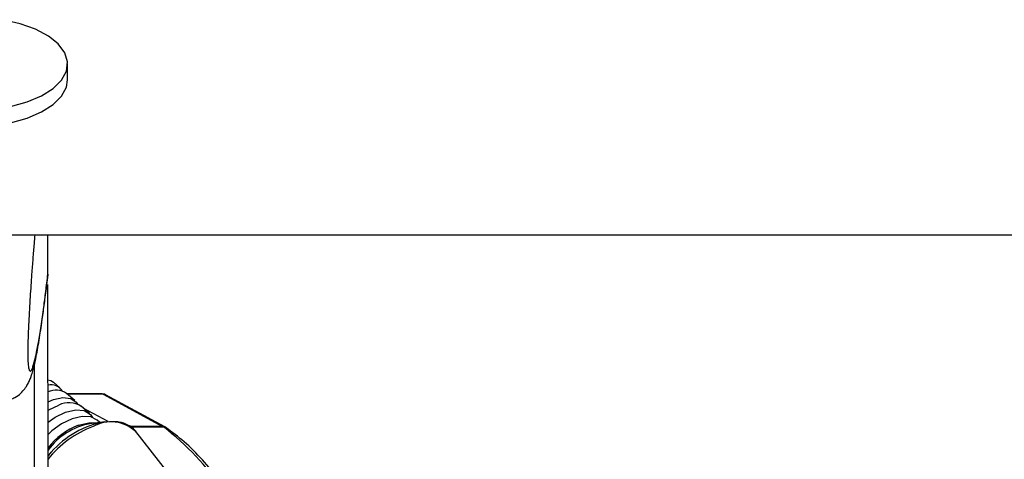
# Model space of a CAD drawing. Header units: millimetres. Extents: x 2575 to 18042, y 835 to 16320.
# Tile 44 of 64: x 15485 to 15672, y 5858 to 5942. Entities that reach past the tile are written whole.
import ezdxf

# ---------------------------------------------------------------- set-up
doc = ezdxf.new("R2010")
doc.units = ezdxf.units.MM
doc.header["$LTSCALE"] = 2

msp = doc.modelspace()

# ---------------------------------------------------------------- linework, layer by layer
at = {"color": 7, "linetype": 'Continuous', "lineweight": 25}
for p, q in [((15493.63, 5930.07), (15493.62, 5933.15)), ((15473.08, 5900.55), (18012.97, 5900.55)), ((15489.88, 5893.01), (15489.87, 5900.55)), ((15489.88, 5893), (15489.82, 5892.37)), ((15489.88, 5893.01), (15489.88, 5893)), ((15490.09, 5734.65), (15489.88, 5891.07)), ((15492.19, 5871.36), (15490.94, 5872.45)), ((15495, 5868.92), (15493.44, 5870.28)), ((15500.25, 5870.21), (15493.52, 5870.21)), ((15500.41, 5870.17), (15511.74, 5864.02)), ((15512.19, 5863.91), (15500.85, 5870.06)), ((15497.81, 5866.48), (15496.25, 5867.84)), ((15500.76, 5864.89), (15497.87, 5864.52)), ((15499.79, 5864.77), (15499.27, 5865.21)), ((15512.43, 5863.76), (15512.19, 5863.91)), ((15525.26, 5839.25), (15506.66, 5863.02))]:
    msp.add_line(p, q, dxfattribs=at)
at = {"color": 8, "linetype": 'Continuous', "lineweight": 25}
for p, q in [((15487.52, 5729.82), (15487.33, 5875.91)), ((15500.41, 5870.17), (15493.57, 5870.17)), ((15501.35, 5864.95), (15496.63, 5867.51)), ((15511.74, 5864.02), (15505.47, 5864.02)), ((15505.61, 5863.91), (15511.92, 5863.91))]:
    msp.add_line(p, q, dxfattribs=at)
at = {"color": 7, "linetype": 'Continuous', "lineweight": 25, "flags": 128}
for points in [[(15482.76, 5924.99), (15485.93, 5925.89), (15488.68, 5927.07), (15490.89, 5928.47), (15492.48, 5930.06), (15493.4, 5931.77), (15493.61, 5933.53), (15493.09, 5935.27), (15491.87, 5936.93), (15489.99, 5938.44), (15487.53, 5939.75), (15484.59, 5940.8), (15481.26, 5941.56)], [(15456.56, 5927.9), (15457.78, 5926.24), (15459.66, 5924.73), (15462.12, 5923.42), (15465.06, 5922.36), (15468.39, 5921.6), (15471.96, 5921.17), (15475.63, 5921.08), (15479.28, 5921.33), (15482.76, 5921.91), (15485.93, 5922.81), (15488.68, 5923.99), (15490.89, 5925.4), (15492.49, 5926.99), (15493.41, 5928.69), (15493.63, 5930.07)], [(15489.9, 5872.92), (15490.43, 5872.77), (15490.94, 5872.45)], [(15489.91, 5868.72), (15490.92, 5869.15), (15492.73, 5869.54), (15494.24, 5869.36), (15495.29, 5868.62), (15495.52, 5868.23)], [(15500.25, 5870.21), (15500.32, 5870.2), (15500.41, 5870.17)], [(15489.91, 5867.06), (15490.09, 5867.17), (15491.96, 5868.08)], [(15489.91, 5864.8), (15491.28, 5865.77), (15493.27, 5866.73)], [(15499.27, 5865.21), (15498.07, 5865.82), (15496.41, 5865.92), (15494.49, 5865.48), (15492.5, 5864.53), (15490.64, 5863.17), (15489.92, 5862.49)], [(15493.27, 5866.73), (15495.18, 5867.16), (15496.81, 5867.02), (15497.99, 5866.31), (15498.39, 5865.72)], [(15500.76, 5864.89), (15501.66, 5864.97), (15502.31, 5864.96)], [(15489.92, 5858.38), (15490.11, 5858.62), (15490.53, 5859.09)]]:
    msp.add_lwpolyline(points, dxfattribs=at)
at = {"color": 8, "linetype": 'Continuous', "lineweight": 25, "flags": 128}
for points in [[(15495.71, 5864.22), (15497.72, 5864.69), (15499.03, 5864.67)], [(15511.74, 5864.02), (15512.01, 5863.99), (15512.19, 5863.91)]]:
    msp.add_lwpolyline(points, dxfattribs=at)
at = {"color": 7, "linetype": 'Continuous', "lineweight": 25}
for centre, radius, start, end in [((15490.5, 5869.45), 2.51, 30.0094, 103.6964), ((15491.39, 5867.22), 3.69, 56.1841, 113.7354), ((15493.9, 5864.21), 4.32, 57.0047, 116.5856), ((15500.19, 5852.06), 12.67, 100.5654, 144.1413), ((15510.85, 5862.38), 1.87, 55.1585, 61.4957)]:
    msp.add_arc(centre, radius, start, end, dxfattribs=at)
at = {"color": 8, "linetype": 'Continuous', "lineweight": 25}
for centre, radius, start, end in [((15500.21, 5852.1), 12.93, 110.3787, 142.7364), ((15505.41, 5845.43), 19.8, 110.4567, 141.4927), ((15503.78, 5847.65), 17.5, 99.9187, 139.1836), ((15501.91, 5857.81), 7.05, 47.5976, 118.9354), ((15479.22, 5821.57), 53.5, 16.7804, 52.3268), ((15511.94, 5863.04), 0.878, 55.6818, 91.4761)]:
    msp.add_arc(centre, radius, start, end, dxfattribs=at)
at = {"color": 7, "linetype": 'Continuous', "lineweight": 25}
msp.add_ellipse((15499.92, 5868.29), major_axis=(0.93, 1.77), ratio=0.663275, start_param=6.272953, end_param=6.616637, dxfattribs=at)
for points, knots in [([(15487.38, 5900.55), (15487.33, 5899.99), (15487.21, 5898.52), (15487.01, 5896.02), (15486.81, 5893.37), (15486.64, 5890.91), (15486.49, 5888.7), (15486.35, 5886.36), (15486.24, 5884.18), (15486.14, 5882.18), (15486.09, 5880.72), (15486.05, 5879.56), (15486.03, 5878.81), (15486.03, 5878.18), (15486.03, 5877.7), (15486.03, 5877.24), (15486.05, 5876.82), (15486.06, 5876.44), (15486.08, 5876.26), (15486.09, 5876.18)], [0, 0, 0, 0, 0.0837408, 0.21509, 0.3468211, 0.4358697, 0.5251759, 0.615701, 0.7069848, 0.7662034, 0.8264028, 0.854062, 0.88226, 0.9006463, 0.9196563, 0.9352864, 0.9584663, 0.9822154, 1, 1, 1, 1]), ([(15489.22, 5887.46), (15489.29, 5887.98), (15489.5, 5889.51), (15489.71, 5891.23), (15489.84, 5892.36)], [0, 0, 0, 0, 0.345162, 1, 1, 1, 1]), ([(15482.76, 5869.2), (15483.04, 5869.3), (15483.79, 5869.57), (15484.73, 5870.33), (15485.54, 5871.23), (15486.06, 5872.07), (15486.43, 5872.85), (15486.75, 5873.69), (15487.12, 5874.94), (15487.62, 5877.07), (15488.2, 5880.3), (15488.75, 5883.88), (15489.08, 5886.42), (15489.22, 5887.46)], [0, 0, 0, 0, 0.020214, 0.053313, 0.085151, 0.118649, 0.157771, 0.210179, 0.29001, 0.450905, 0.660893, 0.860643, 1, 1, 1, 1]), ([(15506.66, 5862.94), (15506.61, 5863.03), (15506.28, 5863.63), (15505.18, 5864.31), (15503.77, 5864.89), (15502.73, 5864.9), (15502.35, 5864.91)], [0, 0, 0, 0, 0.070289, 0.432337, 0.793281, 1, 1, 1, 1]), ([(15531.32, 5835.79), (15530.96, 5836.98), (15530.03, 5840), (15528.08, 5844.54), (15525.54, 5849.36), (15522.64, 5853.77), (15519.4, 5857.72), (15516, 5861.1), (15513.58, 5862.91), (15512.43, 5863.76)], [0, 0, 0, 0, 0.099454, 0.251927, 0.404456, 0.557011, 0.709527, 0.86191, 1, 1, 1, 1]), ([(15490.57, 5859.13), (15490.5, 5859.06), (15490.24, 5858.82), (15490.06, 5858.54), (15489.92, 5858.34)], [0, 0, 0, 0, 0.269054, 1, 1, 1, 1])]:
    msp.add_open_spline(points, degree=3, knots=knots, dxfattribs=at)
at = {"color": 8, "linetype": 'Continuous', "lineweight": 25}
msp.add_open_spline([(15486.09, 5876.18), (15486.09, 5876.12), (15486.1, 5875.93), (15486.14, 5875.57), (15486.2, 5875.16), (15486.29, 5874.84), (15486.38, 5874.64), (15486.49, 5874.55), (15486.61, 5874.59), (15486.73, 5874.73), (15486.9, 5875.03), (15487.1, 5875.59), (15487.38, 5876.62), (15487.71, 5878.07), (15488.03, 5879.79), (15488.32, 5881.51), (15488.58, 5883.14), (15488.83, 5884.88), (15489.14, 5887.06), (15489.48, 5889.72), (15489.75, 5891.91), (15489.88, 5893.01)], degree=3, knots=[0, 0, 0, 0, 0.004885, 0.018026, 0.044882, 0.071065, 0.097414, 0.130712, 0.164134, 0.197833, 0.231594, 0.29629, 0.361209, 0.452585, 0.544246, 0.608643, 0.673103, 0.737733, 0.802412, 0.901129, 1, 1, 1, 1], dxfattribs=at)

doc.saveas('drawing.dxf')
